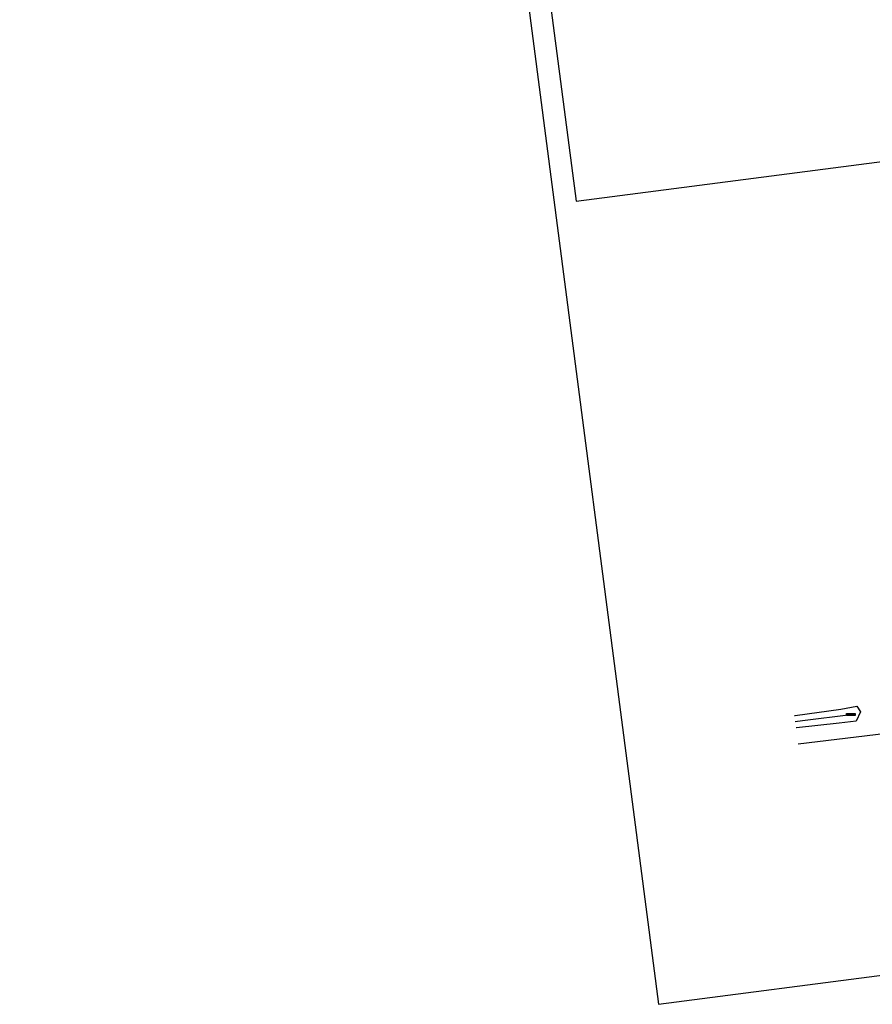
# Model space of a CAD drawing. Extents: x 446224 to 446791, y 446199 to 447379.
# Tile 1 of 113: x 446224 to 446420, y 446199 to 446425. Entities that reach past the tile are written whole.
import ezdxf

# ---------------------------------------------------------------- set-up
doc = ezdxf.new("R2010")
doc.units = 0
doc.header["$LTSCALE"] = 2
doc.header["$MEASUREMENT"] = 0
doc.linetypes.add('AUSGEZOGEN', pattern=[0])
doc.layers.get('0').update_dxf_attribs({"linetype": 'AUSGEZOGEN'})
for name, color, linetype in [('DB-Beschriftung', 15, 'CONTINUOUS'), ('DB-Bestand', 8, 'CONTINUOUS'), ('Planeinteilung', 250, 'CONTINUOUS'), ('RAHMEN', 7, 'AUSGEZOGEN')]:
    doc.layers.add(name, color=color, linetype=linetype)

# ---------------------------------------------------------------- blocks, each defined once
blk = doc.blocks.new('PRIM_T01_17')
at = {"layer": 'DB-Bestand', "color": 253, "linetype": 'Continuous'}
for points in [[(622.25, 37.41), (622.75, 37.34), (622.47, 35.36), (621.97, 35.43), (622.25, 37.41)], [(622.34, 37.4), (622.06, 35.42)], [(622.14, 35.41), (622.42, 37.39)], [(622.5, 37.38), (622.22, 35.4)], [(622.3, 35.39), (622.58, 37.37)], [(622.67, 37.35), (622.39, 35.37)]]:
    blk.add_lwpolyline(points, dxfattribs=at)
blk = doc.blocks.new('1135420')
for p, q in [((1135, 0), (1135, 297)), ((0, 0), (1135, 0))]:
    blk.add_line(p, q)
at = {"layer": 'RAHMEN'}
for p, q in [((950, 5), (950, 415)), ((25, 5), (950, 5))]:
    blk.add_line(p, q, dxfattribs=at)

msp = doc.modelspace()

# ---------------------------------------------------------------- linework, layer by layer
at = {"layer": 'DB-Bestand', "linetype": 'Continuous'}
for p, q in [((446401.9, 446265.39), (446412.37, 446266.83)), ((446412.37, 446266.83), (446416.02, 446267.54)), ((446416.91, 446266.25), (446415.93, 446264.13)), ((446416.02, 446267.54), (446416.91, 446266.25)), ((446401.73, 446265.37), (446401.9, 446265.39)), ((446401.92, 446264.03), (446403.59, 446264.24)), ((446412, 446263.68), (446402.2, 446262.55)), ((446403.59, 446264.24), (446414.71, 446265.63)), ((446415.93, 446264.13), (446412, 446263.68)), ((446402.2, 446262.55), (446402.13, 446262.54)), ((446402.64, 446258.89), (446431.65, 446262.43))]:
    msp.add_line(p, q, dxfattribs=at)

# ---------------------------------------------------------------- block references
at = {"layer": 'DB-Beschriftung', "linetype": 'Continuous', "rotation": 278.038490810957}
msp.add_blockref('PRIM_T01_17', (446291.65, 446876.79), dxfattribs=at)
at = {"layer": 'Planeinteilung', "linetype": 'Continuous', "rotation": 277.4163263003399}
msp.add_blockref('1135420', (446224.11, 447324.7), dxfattribs=at)

doc.saveas('drawing.dxf')
